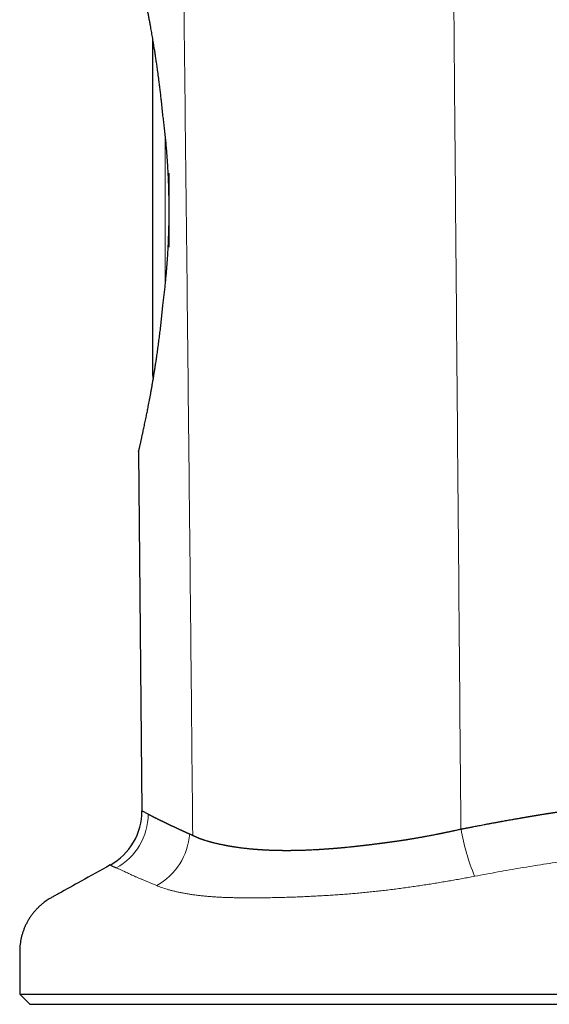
# Model space of a CAD drawing. Header units: millimetres. Extents: x 8 to 573, y 12 to 528.
# Tile 1 of 99: x 139 to 164, y 323 to 371. Entities that reach past the tile are written whole.
import ezdxf

# ---------------------------------------------------------------- set-up
doc = ezdxf.new("R2010")
doc.units = ezdxf.units.MM

msp = doc.modelspace()

# ---------------------------------------------------------------- linework, layer by layer
at = {"color": 7, "linetype": 'Continuous', "lineweight": 30}
for p, q in [((145.094, 353.399), (145.094, 369.788)), ((145.894, 359.644), (145.894, 363.237)), ((144.407, 349.676), (144.559, 332.222)), ((143.027, 329.585), (143.026, 329.585)), ((138.627, 323.308), (139.127, 322.808)), ((138.627, 323.308), (190.127, 323.308)), ((139.127, 322.808), (189.627, 322.808))]:
    msp.add_line(p, q, dxfattribs=at)
at = {"color": 8, "linetype": 'Continuous', "lineweight": 0}
msp.add_line((145.694, 365.186), (145.694, 357.686), dxfattribs=at)
at = {"color": 7, "linetype": 'Continuous', "lineweight": 30}
for centre, radius, start, end in [((145.694, 353.399), 0.6, 180, 196.7411), ((141.569, 332.207), 3, 299.0643, 0.1828)]:
    msp.add_arc(centre, radius, start, end, dxfattribs=at)
at = {"color": 8, "linetype": 'Continuous', "lineweight": 0}
for centre, radius, start, end in [((141.853, 332.084), 3.024, 299.1198, 359.5372), ((143.732, 331.343), 3.17, 299.4464, 355.5391), ((170.438, 333.06), 10.492, 189.4691, 202.5479)]:
    msp.add_arc(centre, radius, start, end, dxfattribs=at)
for points, knots in [([(146.155, 414.534), (146.17, 412.788), (146.201, 409.296), (146.251, 404.059), (146.303, 398.821), (146.357, 393.584), (146.41, 388.721), (146.461, 384.231), (146.51, 380.116), (146.559, 376.001), (146.607, 371.886), (146.666, 366.694), (146.737, 360.423), (146.816, 353.075), (146.894, 345.727), (146.968, 338.378), (147.016, 333.48), (147.04, 331.031)], [0, 0, 0, 0, 0.062723, 0.125444, 0.188164, 0.250884, 0.313605, 0.362887, 0.412169, 0.461452, 0.510733, 0.560012, 0.64801, 0.736008, 0.824011, 0.912012, 1, 1, 1, 1]), ([(159.365, 414.604), (159.384, 412.383), (159.423, 407.94), (159.48, 401.277), (159.538, 394.615), (159.595, 387.952), (159.651, 381.289), (159.708, 374.627), (159.772, 367.132), (159.843, 358.806), (159.921, 349.647), (160, 340.488), (160.053, 334.383), (160.079, 331.331)], [0, 0, 0, 0, 0.080018, 0.160033, 0.240044, 0.320055, 0.400065, 0.480074, 0.560075, 0.670068, 0.780058, 0.890045, 1, 1, 1, 1]), ([(181.975, 330.034), (181.861, 330.053), (181.632, 330.093), (181.283, 330.148), (180.93, 330.201), (180.572, 330.249), (180.208, 330.295), (179.841, 330.338), (179.469, 330.377), (179.092, 330.413), (178.71, 330.446), (178.323, 330.476), (177.931, 330.503), (177.541, 330.527), (177.152, 330.547), (176.766, 330.565), (176.376, 330.58), (175.982, 330.593), (175.585, 330.602), (175.185, 330.608), (174.782, 330.61), (174.374, 330.608), (173.96, 330.603), (173.541, 330.593), (173.12, 330.58), (172.696, 330.563), (172.269, 330.543), (171.839, 330.518), (171.407, 330.49), (170.971, 330.458), (170.531, 330.422), (170.088, 330.383), (169.643, 330.34), (169.195, 330.293), (168.745, 330.243), (168.291, 330.191), (167.834, 330.137), (167.395, 330.083), (166.973, 330.029), (166.568, 329.977), (166.162, 329.922), (165.708, 329.859), (165.206, 329.787), (164.656, 329.706), (164.103, 329.62), (163.548, 329.532), (162.992, 329.44), (162.434, 329.345), (161.874, 329.246), (161.312, 329.143), (160.936, 329.072), (160.749, 329.036)], [0, 0, 0, 0, 0.0202322, 0.0404653, 0.0606975, 0.0810143, 0.1013354, 0.1216584, 0.1419811, 0.1623015, 0.1826178, 0.2030341, 0.2234516, 0.2438678, 0.2632586, 0.2826517, 0.3020449, 0.3214357, 0.3408232, 0.3602123, 0.3796014, 0.3989888, 0.4187469, 0.4385068, 0.4582667, 0.4780248, 0.497839, 0.517655, 0.537471, 0.5572853, 0.5773033, 0.5973232, 0.6173431, 0.6373612, 0.6574434, 0.6775282, 0.6976129, 0.7176951, 0.7352346, 0.7527755, 0.7703166, 0.7878562, 0.8113798, 0.834909, 0.8584415, 0.8819746, 0.9055052, 0.9290298, 0.9526862, 0.9763437, 1, 1, 1, 1]), ([(143.325, 329.442), (143.312, 329.448), (143.286, 329.458), (143.25, 329.473), (143.217, 329.488), (143.187, 329.501), (143.16, 329.514), (143.135, 329.526), (143.113, 329.537), (143.094, 329.546), (143.078, 329.555), (143.063, 329.563), (143.051, 329.57), (143.042, 329.575), (143.035, 329.58), (143.028, 329.584), (143.027, 329.585), (143.027, 329.585)], [0, 0, 0, 0, 0.062711, 0.125421, 0.188154, 0.250887, 0.313688, 0.376489, 0.439311, 0.502134, 0.565182, 0.62823, 0.691297, 0.754364, 0.817484, 0.880605, 1, 1, 1, 1]), ([(145.29, 328.583), (145.235, 328.606), (145.126, 328.652), (144.968, 328.718), (144.814, 328.783), (144.667, 328.844), (144.526, 328.904), (144.391, 328.961), (144.262, 329.017), (144.141, 329.07), (144.026, 329.123), (143.919, 329.173), (143.817, 329.221), (143.727, 329.264), (143.645, 329.301), (143.573, 329.334), (143.505, 329.364), (143.441, 329.393), (143.38, 329.419), (143.343, 329.435), (143.325, 329.442)], [0, 0, 0, 0, 0.058421, 0.116846, 0.175271, 0.233691, 0.292213, 0.350734, 0.409075, 0.467416, 0.526538, 0.585667, 0.644798, 0.703923, 0.753242, 0.802563, 0.851883, 0.901255, 0.950628, 1, 1, 1, 1]), ([(148.931, 327.997), (148.931, 327.997), (148.849, 328), (148.686, 328.004), (148.448, 328.014), (148.216, 328.026), (147.991, 328.041), (147.773, 328.058), (147.559, 328.078), (147.351, 328.101), (147.148, 328.126), (146.953, 328.154), (146.765, 328.183), (146.584, 328.215), (146.411, 328.249), (146.247, 328.285), (146.09, 328.323), (145.94, 328.362), (145.796, 328.403), (145.659, 328.445), (145.529, 328.49), (145.405, 328.535), (145.328, 328.567), (145.29, 328.583)], [0, 0, 0, 0, 0.000009, 0.049108, 0.098246, 0.147403, 0.19656, 0.245696, 0.294794, 0.345299, 0.39584, 0.4464, 0.496964, 0.547511, 0.59802, 0.648041, 0.698076, 0.748112, 0.798135, 0.848594, 0.899067, 0.94954, 1, 1, 1, 1]), ([(160.749, 329.036), (160.651, 329.018), (160.456, 328.981), (160.161, 328.927), (159.866, 328.874), (159.569, 328.822), (159.271, 328.771), (158.971, 328.721), (158.671, 328.672), (158.368, 328.625), (158.062, 328.578), (157.753, 328.533), (157.445, 328.489), (157.136, 328.447), (156.826, 328.407), (156.516, 328.368), (156.206, 328.331), (155.895, 328.297), (155.582, 328.264), (155.268, 328.233), (154.956, 328.204), (154.645, 328.178), (154.335, 328.155), (154.026, 328.133), (153.72, 328.113), (153.413, 328.094), (153.105, 328.077), (152.797, 328.061), (152.493, 328.047), (152.19, 328.034), (151.89, 328.022), (151.593, 328.012), (151.299, 328.004), (151.106, 327.999), (151.01, 327.997), (151.01, 327.997)], [0, 0, 0, 0, 0.029593, 0.059192, 0.08879, 0.118384, 0.14817, 0.177964, 0.207757, 0.237543, 0.268023, 0.298512, 0.329, 0.35948, 0.390247, 0.421024, 0.4518, 0.482566, 0.514087, 0.545621, 0.577154, 0.608674, 0.640561, 0.672457, 0.704356, 0.736247, 0.769074, 0.801911, 0.834747, 0.867575, 0.900676, 0.933785, 0.966894, 0.999994, 1, 1, 1, 1]), ([(151.01, 327.997), (151.01, 327.997), (150.889, 327.996), (150.649, 327.994), (150.294, 327.992), (149.974, 327.991), (149.686, 327.992), (149.431, 327.993), (149.179, 327.995), (149.013, 327.996), (148.931, 327.997), (148.931, 327.997)], [0, 0, 0, 0, 0.000023, 0.166261, 0.332521, 0.498759, 0.624053, 0.749368, 0.874682, 0.999977, 1, 1, 1, 1])]:
    msp.add_open_spline(points, degree=3, knots=knots, dxfattribs=at)
at = {"color": 7, "linetype": 'Continuous', "lineweight": 30}
for points, knots in [([(145.594, 366.035), (145.583, 366.148), (145.56, 366.373), (145.528, 366.679), (145.496, 366.955), (145.467, 367.203), (145.437, 367.448), (145.403, 367.717), (145.371, 367.956), (145.343, 368.166), (145.317, 368.351), (145.287, 368.562), (145.252, 368.798), (145.217, 369.031), (145.184, 369.237), (145.156, 369.416), (145.131, 369.569), (145.105, 369.72), (145.08, 369.867), (145.056, 370.009), (145.032, 370.146), (145.008, 370.282), (144.979, 370.439), (144.947, 370.615), (144.91, 370.811), (144.873, 371.002), (144.841, 371.168), (144.812, 371.31), (144.788, 371.43), (144.764, 371.548), (144.736, 371.685), (144.704, 371.84), (144.667, 372.01), (144.631, 372.176), (144.599, 372.319), (144.572, 372.441), (144.549, 372.545), (144.526, 372.645), (144.502, 372.746), (144.478, 372.848), (144.455, 372.948), (144.432, 373.045), (144.41, 373.138), (144.389, 373.227), (144.368, 373.313), (144.349, 373.394), (144.331, 373.471), (144.314, 373.543), (144.298, 373.611), (144.283, 373.675), (144.268, 373.738), (144.253, 373.8), (144.24, 373.857), (144.229, 373.905), (144.219, 373.946), (144.212, 373.98), (144.205, 374.009), (144.2, 374.031), (144.196, 374.047), (144.194, 374.057), (144.194, 374.058), (144.194, 374.059)], [0, 0, 0, 0, 0.026072, 0.052163, 0.071803, 0.091443, 0.111116, 0.13079, 0.156903, 0.16997, 0.183037, 0.203213, 0.223389, 0.243603, 0.263817, 0.27757, 0.291323, 0.305088, 0.318854, 0.331774, 0.344695, 0.357626, 0.370558, 0.390038, 0.409517, 0.429036, 0.448555, 0.461501, 0.474446, 0.487404, 0.500361, 0.520496, 0.54063, 0.560815, 0.581, 0.594795, 0.608591, 0.622404, 0.636218, 0.651447, 0.666678, 0.681907, 0.697204, 0.712503, 0.7278, 0.743278, 0.758757, 0.774235, 0.78979, 0.805348, 0.820904, 0.840133, 0.859379, 0.87685, 0.894327, 0.911805, 0.929276, 0.946954, 0.964638, 0.982322, 1, 1, 1, 1]), ([(145.594, 356.83), (145.605, 356.915), (145.626, 357.086), (145.657, 357.346), (145.686, 357.61), (145.714, 357.877), (145.74, 358.148), (145.765, 358.424), (145.788, 358.705), (145.808, 358.989), (145.827, 359.277), (145.844, 359.568), (145.858, 359.861), (145.87, 360.152), (145.88, 360.441), (145.887, 360.727), (145.891, 361.015), (145.894, 361.305), (145.894, 361.595), (145.891, 361.888), (145.886, 362.183), (145.878, 362.479), (145.868, 362.776), (145.856, 363.072), (145.841, 363.368), (145.823, 363.666), (145.803, 363.966), (145.78, 364.267), (145.755, 364.566), (145.727, 364.864), (145.697, 365.161), (145.665, 365.455), (145.63, 365.747), (145.606, 365.939), (145.594, 366.035)], [0, 0, 0, 0, 0.030219, 0.060443, 0.090662, 0.121083, 0.151509, 0.18193, 0.212997, 0.24407, 0.275138, 0.306434, 0.337736, 0.369032, 0.399254, 0.429481, 0.459702, 0.490139, 0.520583, 0.55102, 0.58214, 0.613267, 0.644387, 0.675743, 0.707105, 0.73846, 0.770865, 0.803269, 0.835787, 0.868306, 0.901172, 0.934037, 0.967019, 1, 1, 1, 1]), ([(144.407, 349.676), (144.407, 349.676), (144.407, 349.678), (144.41, 349.691), (144.414, 349.709), (144.419, 349.731), (144.424, 349.758), (144.432, 349.793), (144.442, 349.839), (144.455, 349.894), (144.467, 349.951), (144.48, 350.009), (144.494, 350.073), (144.508, 350.134), (144.521, 350.192), (144.532, 350.245), (144.544, 350.3), (144.558, 350.361), (144.573, 350.429), (144.589, 350.503), (144.606, 350.582), (144.626, 350.673), (144.649, 350.778), (144.675, 350.899), (144.703, 351.025), (144.73, 351.157), (144.759, 351.294), (144.786, 351.424), (144.811, 351.547), (144.834, 351.661), (144.857, 351.777), (144.882, 351.904), (144.908, 352.043), (144.937, 352.194), (144.966, 352.349), (144.995, 352.508), (145.024, 352.67), (145.054, 352.836), (145.083, 353.006), (145.112, 353.179), (145.142, 353.356), (145.171, 353.535), (145.2, 353.718), (145.231, 353.918), (145.264, 354.136), (145.301, 354.387), (145.34, 354.659), (145.379, 354.953), (145.418, 355.253), (145.456, 355.558), (145.493, 355.869), (145.528, 356.184), (145.562, 356.504), (145.583, 356.721), (145.594, 356.83)], [0, 0, 0, 0, 0.022628, 0.045279, 0.062356, 0.079432, 0.09655, 0.113668, 0.136344, 0.159044, 0.176768, 0.194492, 0.212262, 0.230031, 0.242214, 0.254397, 0.266594, 0.278791, 0.293342, 0.307893, 0.322468, 0.337042, 0.356694, 0.37635, 0.396002, 0.415765, 0.435531, 0.455295, 0.470272, 0.485249, 0.500245, 0.515241, 0.533417, 0.551595, 0.56977, 0.588015, 0.606262, 0.624507, 0.642911, 0.661317, 0.679721, 0.698189, 0.71666, 0.735128, 0.757809, 0.780502, 0.807719, 0.834957, 0.862352, 0.889747, 0.917226, 0.944705, 0.972342, 1, 1, 1, 1]), ([(160.079, 331.331), (160.09, 331.334), (160.114, 331.339), (160.151, 331.346), (160.191, 331.354), (160.234, 331.363), (160.28, 331.372), (160.329, 331.381), (160.379, 331.391), (160.432, 331.401), (160.486, 331.412), (160.541, 331.422), (160.597, 331.433), (160.653, 331.444), (160.732, 331.459), (160.831, 331.478), (160.952, 331.501), (161.077, 331.525), (161.19, 331.546), (161.288, 331.565), (161.367, 331.58), (161.44, 331.593), (161.513, 331.607), (161.59, 331.621), (161.665, 331.635), (161.734, 331.648), (161.793, 331.659), (161.849, 331.669), (161.905, 331.679), (161.961, 331.69), (162.018, 331.7), (162.095, 331.714), (162.192, 331.732), (162.312, 331.753), (162.435, 331.775), (162.545, 331.795), (162.639, 331.811), (162.712, 331.824), (162.783, 331.836), (162.852, 331.849), (162.909, 331.859), (162.954, 331.866), (162.985, 331.872), (163.016, 331.877), (163.049, 331.883), (163.082, 331.888), (163.113, 331.894), (163.142, 331.899), (163.17, 331.904), (163.202, 331.909), (163.238, 331.915), (163.277, 331.922), (163.321, 331.929), (163.368, 331.937), (163.404, 331.943), (163.426, 331.947), (163.437, 331.949), (163.447, 331.951), (163.459, 331.953), (163.474, 331.955), (163.508, 331.961), (163.555, 331.969), (163.612, 331.978), (163.663, 331.987), (163.709, 331.994), (163.747, 332.001), (163.774, 332.005), (163.799, 332.009), (163.823, 332.013), (163.853, 332.018), (163.896, 332.025), (163.952, 332.035), (164.022, 332.046), (164.083, 332.056), (164.137, 332.065), (164.182, 332.072), (164.225, 332.079), (164.264, 332.085), (164.297, 332.09), (164.326, 332.095), (164.356, 332.1), (164.391, 332.105), (164.429, 332.111), (164.473, 332.118), (164.518, 332.126), (164.562, 332.132), (164.6, 332.138), (164.637, 332.144), (164.668, 332.149), (164.697, 332.154), (164.721, 332.157), (164.746, 332.161), (164.77, 332.165), (164.792, 332.168), (164.812, 332.171), (164.832, 332.174), (164.857, 332.178), (164.886, 332.183), (164.918, 332.188), (164.954, 332.193), (164.991, 332.199), (165.024, 332.204), (165.049, 332.208), (165.067, 332.21), (165.084, 332.213), (165.098, 332.215), (165.109, 332.217), (165.122, 332.219), (165.153, 332.223), (165.2, 332.231), (165.263, 332.24), (165.327, 332.25), (165.389, 332.259), (165.45, 332.268), (165.497, 332.275), (165.531, 332.28), (165.55, 332.282), (165.566, 332.285), (165.582, 332.287), (165.6, 332.29), (165.622, 332.293), (165.648, 332.297), (165.68, 332.301), (165.713, 332.306), (165.745, 332.311), (165.776, 332.315), (165.805, 332.319), (165.833, 332.323), (165.856, 332.327), (165.878, 332.33), (165.9, 332.333), (165.923, 332.336), (165.945, 332.339), (165.97, 332.343), (165.996, 332.347), (166.023, 332.35), (166.054, 332.355), (166.089, 332.36), (166.124, 332.365), (166.157, 332.369), (166.19, 332.374), (166.222, 332.378), (166.254, 332.383), (166.288, 332.387), (166.321, 332.392), (166.35, 332.396), (166.373, 332.399), (166.393, 332.402), (166.409, 332.404), (166.421, 332.406), (166.433, 332.407), (166.444, 332.409), (166.457, 332.41), (166.471, 332.412), (166.484, 332.414), (166.498, 332.416), (166.519, 332.419), (166.546, 332.423), (166.579, 332.427), (166.613, 332.432), (166.654, 332.437), (166.705, 332.444), (166.765, 332.452), (166.826, 332.46), (166.883, 332.467), (166.927, 332.473), (166.96, 332.477), (166.987, 332.481), (167.017, 332.485), (167.05, 332.489), (167.085, 332.493), (167.12, 332.498), (167.153, 332.502), (167.182, 332.506), (167.21, 332.509), (167.239, 332.513), (167.267, 332.516), (167.29, 332.519), (167.308, 332.521), (167.321, 332.523), (167.336, 332.525), (167.354, 332.527), (167.386, 332.531), (167.427, 332.536), (167.474, 332.542), (167.516, 332.547), (167.558, 332.552), (167.6, 332.557), (167.644, 332.563), (167.694, 332.569), (167.735, 332.574), (167.764, 332.577), (167.78, 332.579), (167.797, 332.581), (167.814, 332.583), (167.83, 332.585), (167.852, 332.587), (167.88, 332.591), (167.917, 332.595), (167.953, 332.599), (167.983, 332.603), (168.005, 332.605), (168.025, 332.608), (168.04, 332.609), (168.054, 332.611), (168.069, 332.613), (168.085, 332.615), (168.102, 332.617), (168.12, 332.619), (168.137, 332.621), (168.173, 332.625), (168.227, 332.631), (168.296, 332.638), (168.359, 332.646), (168.419, 332.652), (168.476, 332.658), (168.535, 332.665), (168.598, 332.672), (168.652, 332.677), (168.696, 332.682), (168.729, 332.685), (168.765, 332.689), (168.798, 332.693), (168.83, 332.696), (168.858, 332.699), (168.883, 332.701), (168.9, 332.703), (168.914, 332.705), (168.932, 332.706), (168.956, 332.709), (168.984, 332.712), (169.011, 332.714), (169.063, 332.72), (169.14, 332.727), (169.245, 332.738), (169.352, 332.748), (169.459, 332.758), (169.568, 332.768), (169.69, 332.779), (169.828, 332.791), (169.978, 332.804), (170.103, 332.814), (170.2, 332.822), (170.273, 332.828), (170.345, 332.834), (170.419, 332.839), (170.482, 332.844), (170.54, 332.848), (170.589, 332.852), (170.64, 332.856), (170.689, 332.86), (170.738, 332.863), (170.788, 332.866), (170.828, 332.869), (170.859, 332.871), (170.881, 332.873), (170.905, 332.874), (170.927, 332.876), (170.949, 332.877), (170.97, 332.879), (170.993, 332.88), (171.017, 332.882), (171.039, 332.883), (171.059, 332.885), (171.083, 332.886), (171.115, 332.888), (171.151, 332.891), (171.188, 332.893), (171.22, 332.895), (171.251, 332.897), (171.283, 332.899), (171.356, 332.903), (171.431, 332.908), (171.508, 332.912), (171.547, 332.914), (171.586, 332.916), (171.625, 332.918), (171.662, 332.92), (171.697, 332.922), (171.735, 332.924), (171.779, 332.926), (171.83, 332.929), (171.883, 332.931), (171.935, 332.934), (171.982, 332.936), (172.02, 332.938), (172.05, 332.939), (172.074, 332.94), (172.1, 332.941), (172.127, 332.942), (172.158, 332.944), (172.189, 332.945), (172.219, 332.946), (172.244, 332.947), (172.261, 332.948), (172.275, 332.949), (172.286, 332.949), (172.299, 332.95), (172.311, 332.95), (172.323, 332.951), (172.336, 332.951), (172.348, 332.952), (172.36, 332.952), (172.378, 332.953), (172.401, 332.954), (172.428, 332.955), (172.459, 332.956), (172.497, 332.957), (172.542, 332.959), (172.589, 332.96), (172.637, 332.962), (172.685, 332.963), (172.731, 332.965), (172.778, 332.966), (172.827, 332.968), (172.876, 332.969), (172.922, 332.97), (172.966, 332.971), (173.012, 332.972), (173.062, 332.974), (173.113, 332.975), (173.16, 332.976), (173.205, 332.977), (173.245, 332.977), (173.305, 332.978), (173.388, 332.98), (173.493, 332.981), (173.601, 332.983), (173.707, 332.984), (173.815, 332.984), (173.924, 332.985), (174.045, 332.985), (174.167, 332.985), (174.294, 332.985), (174.415, 332.984), (174.539, 332.983), (174.664, 332.981), (174.774, 332.979), (174.871, 332.977), (174.954, 332.975), (175.038, 332.973), (175.106, 332.972), (175.156, 332.971), (175.192, 332.97), (175.226, 332.969), (175.262, 332.968), (175.298, 332.967), (175.334, 332.965), (175.367, 332.964), (175.395, 332.963), (175.42, 332.963), (175.445, 332.962), (175.473, 332.961), (175.503, 332.96), (175.536, 332.958), (175.569, 332.957), (175.607, 332.956), (175.648, 332.954), (175.695, 332.953), (175.74, 332.951), (175.784, 332.949), (175.826, 332.947), (175.871, 332.946), (175.917, 332.944), (175.961, 332.941), (176.006, 332.939), (176.054, 332.937), (176.1, 332.935), (176.141, 332.933), (176.172, 332.931), (176.196, 332.93), (176.215, 332.929), (176.228, 332.928), (176.241, 332.927), (176.255, 332.926), (176.268, 332.926), (176.282, 332.925), (176.3, 332.924), (176.321, 332.923), (176.347, 332.921), (176.375, 332.92), (176.403, 332.918), (176.433, 332.916), (176.468, 332.914), (176.507, 332.912), (176.548, 332.909), (176.589, 332.907), (176.63, 332.904), (176.683, 332.901), (176.748, 332.897), (176.831, 332.891), (176.911, 332.886), (176.994, 332.88), (177.07, 332.874), (177.146, 332.868), (177.223, 332.863), (177.303, 332.856), (177.391, 332.849), (177.482, 332.841), (177.572, 332.834), (177.644, 332.827), (177.699, 332.822), (177.74, 332.818), (177.779, 332.815), (177.811, 332.812), (177.838, 332.809), (177.859, 332.807), (177.879, 332.805), (177.899, 332.803), (177.919, 332.801), (177.94, 332.799), (177.96, 332.797), (177.977, 332.796), (177.992, 332.794), (178.007, 332.793), (178.023, 332.791), (178.04, 332.79), (178.062, 332.787), (178.088, 332.785), (178.117, 332.782), (178.148, 332.779), (178.18, 332.775), (178.211, 332.772), (178.242, 332.769), (178.273, 332.765), (178.304, 332.762), (178.335, 332.759), (178.361, 332.756), (178.384, 332.753), (178.401, 332.751), (178.419, 332.75), (178.438, 332.747), (178.461, 332.745), (178.484, 332.742), (178.507, 332.74), (178.527, 332.738), (178.545, 332.735), (178.566, 332.733), (178.589, 332.73), (178.616, 332.727), (178.643, 332.724), (178.672, 332.721), (178.702, 332.717), (178.732, 332.714), (178.782, 332.708), (178.849, 332.7), (178.932, 332.689), (179.007, 332.68), (179.062, 332.673), (179.097, 332.668), (179.118, 332.666), (179.14, 332.663), (179.165, 332.659), (179.191, 332.656), (179.218, 332.652), (179.242, 332.649), (179.263, 332.646), (179.281, 332.644), (179.3, 332.641), (179.327, 332.638), (179.364, 332.632), (179.405, 332.627), (179.445, 332.621), (179.481, 332.616), (179.515, 332.611), (179.548, 332.606), (179.588, 332.601), (179.633, 332.594), (179.681, 332.587), (179.727, 332.581), (179.774, 332.574), (179.823, 332.566), (179.866, 332.56), (179.903, 332.554), (179.934, 332.549), (179.966, 332.544), (179.996, 332.539), (180.023, 332.535), (180.049, 332.531), (180.078, 332.526), (180.109, 332.521), (180.139, 332.516), (180.167, 332.512), (180.194, 332.507), (180.225, 332.502), (180.256, 332.497), (180.288, 332.492), (180.32, 332.487), (180.351, 332.482), (180.405, 332.473), (180.482, 332.459), (180.588, 332.441), (180.694, 332.422), (180.803, 332.403), (180.905, 332.384), (180.988, 332.368), (181.048, 332.357), (181.089, 332.349), (181.13, 332.341), (181.169, 332.333), (181.211, 332.325), (181.252, 332.317), (181.294, 332.309), (181.333, 332.301), (181.373, 332.293), (181.414, 332.285), (181.457, 332.276), (181.507, 332.266), (181.565, 332.254), (181.631, 332.24), (181.694, 332.226), (181.741, 332.216), (181.773, 332.21), (181.794, 332.205), (181.818, 332.2), (181.844, 332.194), (181.87, 332.188), (181.897, 332.182), (181.922, 332.177), (181.942, 332.173), (181.954, 332.17), (181.959, 332.169), (181.965, 332.167), (181.97, 332.166), (181.986, 332.163), (182.012, 332.157), (182.047, 332.149), (182.079, 332.142), (182.111, 332.135), (182.146, 332.127), (182.184, 332.118), (182.226, 332.109), (182.267, 332.099), (182.307, 332.09), (182.331, 332.084), (182.342, 332.081)], [0, 0, 0, 0, 0.0013501, 0.0028183, 0.0044041, 0.0061056, 0.0079188, 0.0098375, 0.0118532, 0.013872, 0.0160722, 0.0182509, 0.0204102, 0.022705, 0.0248741, 0.0297297, 0.0344629, 0.0393077, 0.0445596, 0.0478816, 0.0509749, 0.0538354, 0.0565978, 0.0596661, 0.0630277, 0.0654418, 0.0678613, 0.0700462, 0.0722168, 0.0744302, 0.0767963, 0.0789321, 0.0836491, 0.0883838, 0.0932047, 0.0983696, 0.1014668, 0.1043957, 0.1071578, 0.1098634, 0.1127454, 0.1139513, 0.115187, 0.1164516, 0.1177443, 0.1190639, 0.1204094, 0.1214307, 0.1225378, 0.1238119, 0.1252516, 0.1268544, 0.1284969, 0.1305633, 0.1323878, 0.1328262, 0.1332485, 0.1336548, 0.1340452, 0.1347106, 0.1354874, 0.1380615, 0.1403341, 0.142315, 0.1442464, 0.1457996, 0.1469747, 0.1474895, 0.1486995, 0.1499298, 0.1511294, 0.1538519, 0.1566623, 0.1594836, 0.1612213, 0.1631371, 0.1648792, 0.1664494, 0.1678042, 0.1688251, 0.1700309, 0.1714167, 0.1729809, 0.1746902, 0.1766807, 0.1784292, 0.1799399, 0.1813005, 0.1828659, 0.1837922, 0.1847527, 0.1857466, 0.1867733, 0.1877059, 0.1883872, 0.189167, 0.1902017, 0.1913707, 0.1926728, 0.1941049, 0.1957352, 0.1971686, 0.1980148, 0.1987659, 0.1994232, 0.1999879, 0.2004614, 0.2008452, 0.2015756, 0.2040943, 0.2066022, 0.2092612, 0.2118193, 0.2141607, 0.2166428, 0.2174809, 0.218328, 0.2189092, 0.2194759, 0.2202145, 0.2211262, 0.2222094, 0.223386, 0.2249164, 0.2262246, 0.2273132, 0.228741, 0.2297687, 0.2306934, 0.2315163, 0.2324234, 0.2334314, 0.234253, 0.2352103, 0.2364551, 0.2373432, 0.2386026, 0.2402264, 0.2416058, 0.2428609, 0.2442723, 0.2456399, 0.246802, 0.2481696, 0.2497401, 0.2508177, 0.251756, 0.2525533, 0.2532102, 0.2537282, 0.2541096, 0.2545672, 0.25513, 0.2556911, 0.2562508, 0.2568089, 0.2573656, 0.2588114, 0.2600896, 0.261465, 0.2629337, 0.2651898, 0.2676525, 0.2703574, 0.2726885, 0.2746595, 0.2757024, 0.2767059, 0.278045, 0.2793816, 0.2808187, 0.2823252, 0.2836673, 0.2848463, 0.2859439, 0.2871649, 0.2883362, 0.2894575, 0.2899894, 0.2904951, 0.2911224, 0.2918694, 0.2927351, 0.2950525, 0.2969502, 0.2985231, 0.3002605, 0.3020465, 0.30371, 0.3058082, 0.3081457, 0.3087972, 0.309465, 0.3101487, 0.3108483, 0.3115635, 0.3121923, 0.3135023, 0.3150604, 0.3168648, 0.3178555, 0.3188177, 0.3196272, 0.3202845, 0.3207906, 0.3213547, 0.3220854, 0.3228075, 0.3235209, 0.3242258, 0.3249221, 0.3280896, 0.3308929, 0.3335328, 0.3360118, 0.3383334, 0.3406815, 0.3433255, 0.3462599, 0.3473392, 0.3488574, 0.3504319, 0.3518266, 0.3530441, 0.3543723, 0.3554, 0.3561274, 0.3565227, 0.3571516, 0.3583643, 0.3595425, 0.3606865, 0.3617966, 0.3660041, 0.3704618, 0.374986, 0.3794334, 0.3840328, 0.3886815, 0.3949523, 0.4014192, 0.40781, 0.4107937, 0.4138299, 0.4171065, 0.4199945, 0.423253, 0.4251681, 0.4273917, 0.4295632, 0.4316367, 0.4337185, 0.4358756, 0.4380122, 0.4388824, 0.4398268, 0.4408453, 0.4419318, 0.4427601, 0.443656, 0.44462, 0.4457584, 0.4466743, 0.4474268, 0.4484277, 0.4496773, 0.451555, 0.4531118, 0.4544648, 0.4556932, 0.4571289, 0.4585551, 0.4651589, 0.4668421, 0.4685334, 0.4702324, 0.4719392, 0.473575, 0.4749717, 0.4765234, 0.4785255, 0.4807326, 0.4831327, 0.4854186, 0.487483, 0.4893299, 0.4904278, 0.4914156, 0.4924705, 0.493774, 0.4949719, 0.4964426, 0.4978623, 0.4989573, 0.4997019, 0.5001539, 0.5006955, 0.5012361, 0.501776, 0.5023153, 0.5028542, 0.5033931, 0.503932, 0.5044712, 0.505699, 0.5069037, 0.5080254, 0.5098786, 0.5118863, 0.5138975, 0.5160618, 0.5182329, 0.5202126, 0.5222324, 0.5243969, 0.5267049, 0.5287775, 0.5304771, 0.5325296, 0.5349341, 0.5370674, 0.5392636, 0.5412601, 0.5430524, 0.5446411, 0.5491709, 0.5541298, 0.5587694, 0.5636051, 0.5683816, 0.5733375, 0.5783283, 0.5848042, 0.5898757, 0.5955437, 0.6012492, 0.6068512, 0.6125991, 0.6163728, 0.6201302, 0.6241403, 0.6278896, 0.6295772, 0.6310876, 0.6328074, 0.6344124, 0.6360689, 0.6378036, 0.6394224, 0.6406339, 0.6416858, 0.6428589, 0.6441534, 0.6455682, 0.6471003, 0.6487446, 0.6502337, 0.6523457, 0.6545188, 0.6567801, 0.6586832, 0.6606604, 0.6627449, 0.6649288, 0.6672124, 0.6689968, 0.671212, 0.6739475, 0.6756063, 0.6769949, 0.6784108, 0.679014, 0.6796282, 0.6802533, 0.6808891, 0.6815355, 0.6821228, 0.6829806, 0.6840104, 0.6852121, 0.6865847, 0.6879975, 0.6892248, 0.6909508, 0.6929085, 0.6948684, 0.6967905, 0.698831, 0.7006569, 0.7044904, 0.708119, 0.712656, 0.7161283, 0.7200438, 0.7237596, 0.7271891, 0.731206, 0.735491, 0.7400411, 0.7446088, 0.7487983, 0.7507197, 0.7527604, 0.7547894, 0.7564962, 0.757609, 0.7586849, 0.759685, 0.7606099, 0.7615817, 0.7627962, 0.7637313, 0.7645686, 0.7653084, 0.7659685, 0.766847, 0.7676052, 0.7685946, 0.7701069, 0.7714746, 0.7729755, 0.7747328, 0.7762573, 0.7777541, 0.779406, 0.7808987, 0.7823947, 0.7840342, 0.7849496, 0.7857434, 0.7866404, 0.7876409, 0.7887443, 0.7899952, 0.7912005, 0.7922247, 0.793068, 0.7939698, 0.7953255, 0.7966844, 0.7980177, 0.7994785, 0.8010654, 0.8026184, 0.8041377, 0.808693, 0.812916, 0.8168081, 0.8203676, 0.8213101, 0.8223588, 0.8235123, 0.8247708, 0.8262134, 0.8276285, 0.8289354, 0.8300001, 0.8308206, 0.8318045, 0.8328657, 0.8351035, 0.8375421, 0.8394027, 0.8413577, 0.8431124, 0.8448235, 0.8465282, 0.8494659, 0.8518236, 0.8541594, 0.856702, 0.859396, 0.8619406, 0.8635184, 0.865255, 0.8669657, 0.8686357, 0.8700013, 0.8713087, 0.8728232, 0.874572, 0.876273, 0.8776794, 0.8790473, 0.8807634, 0.8825943, 0.8841508, 0.8859493, 0.8876872, 0.8891432, 0.8947825, 0.9002003, 0.9065104, 0.9121254, 0.9181612, 0.9235582, 0.9258122, 0.9282634, 0.9304426, 0.9326378, 0.9348221, 0.9373685, 0.9396672, 0.9417844, 0.9440069, 0.9464144, 0.9488086, 0.9512458, 0.9550271, 0.9586516, 0.9625315, 0.9657524, 0.9667991, 0.9680067, 0.9693748, 0.9709024, 0.9724966, 0.9739322, 0.9755721, 0.9769226, 0.9772873, 0.9776234, 0.9779309, 0.9782098, 0.9785389, 0.9806897, 0.9827209, 0.9846329, 0.9862962, 0.9883588, 0.990828, 0.9929381, 0.9956545, 0.9980079, 1, 1, 1, 1]), ([(144.877, 332.06), (144.854, 332.072), (144.808, 332.095), (144.748, 332.125), (144.697, 332.152), (144.653, 332.174), (144.618, 332.192), (144.592, 332.205), (144.573, 332.215), (144.561, 332.221), (144.56, 332.222), (144.559, 332.222)], [0, 0, 0, 0, 0.112248, 0.224326, 0.336268, 0.448106, 0.559521, 0.668955, 0.778827, 0.889166, 1, 1, 1, 1]), ([(144.877, 332.06), (144.878, 332.059), (144.88, 332.058), (144.884, 332.056), (144.889, 332.054), (144.894, 332.051), (144.899, 332.049), (144.902, 332.047), (144.905, 332.045), (144.908, 332.044), (144.912, 332.042), (144.916, 332.04), (144.922, 332.037), (144.928, 332.034), (144.934, 332.031), (144.94, 332.028), (144.948, 332.024), (144.957, 332.019), (144.967, 332.014), (144.977, 332.009), (144.994, 332.001), (145.008, 331.993), (145.022, 331.986), (145.026, 331.984), (145.031, 331.981), (145.036, 331.979), (145.04, 331.977), (145.045, 331.974), (145.051, 331.972), (145.057, 331.969), (145.063, 331.965), (145.07, 331.962), (145.077, 331.958), (145.086, 331.954), (145.096, 331.949), (145.105, 331.944), (145.114, 331.939), (145.121, 331.936), (145.129, 331.932), (145.137, 331.928), (145.147, 331.923), (145.156, 331.918), (145.164, 331.914), (145.171, 331.911), (145.178, 331.907), (145.184, 331.904), (145.199, 331.897), (145.221, 331.885), (145.251, 331.87), (145.275, 331.859), (145.291, 331.851), (145.299, 331.846), (145.309, 331.842), (145.319, 331.837), (145.33, 331.831), (145.342, 331.825), (145.355, 331.819), (145.366, 331.813), (145.375, 331.808), (145.383, 331.805), (145.389, 331.802), (145.393, 331.8), (145.396, 331.798), (145.398, 331.797), (145.4, 331.796), (145.402, 331.795), (145.404, 331.794), (145.411, 331.791), (145.423, 331.785), (145.441, 331.776), (145.458, 331.767), (145.477, 331.758), (145.494, 331.749), (145.513, 331.74), (145.535, 331.729), (145.559, 331.718), (145.584, 331.705), (145.608, 331.694), (145.633, 331.682), (145.658, 331.669), (145.684, 331.656), (145.704, 331.647), (145.718, 331.64), (145.726, 331.636), (145.735, 331.632), (145.744, 331.627), (145.752, 331.624), (145.759, 331.62), (145.765, 331.617), (145.77, 331.615), (145.775, 331.612), (145.781, 331.609), (145.789, 331.606), (145.799, 331.601), (145.808, 331.597), (145.816, 331.592), (145.825, 331.588), (145.834, 331.584), (145.844, 331.579), (145.854, 331.575), (145.864, 331.569), (145.875, 331.564), (145.886, 331.559), (145.897, 331.554), (145.906, 331.55), (145.913, 331.546), (145.921, 331.543), (145.928, 331.539), (145.935, 331.536), (145.942, 331.533), (145.948, 331.53), (145.954, 331.527), (145.96, 331.524), (145.966, 331.521), (145.972, 331.518), (145.979, 331.515), (145.986, 331.512), (145.993, 331.508), (146, 331.505), (146.007, 331.502), (146.015, 331.498), (146.024, 331.494), (146.033, 331.49), (146.043, 331.485), (146.053, 331.48), (146.064, 331.475), (146.084, 331.466), (146.113, 331.452), (146.154, 331.433), (146.193, 331.415), (146.233, 331.396), (146.272, 331.378), (146.313, 331.359), (146.354, 331.34), (146.384, 331.327), (146.402, 331.318), (146.409, 331.315), (146.415, 331.312), (146.423, 331.309), (146.431, 331.305), (146.439, 331.301), (146.45, 331.297), (146.462, 331.291), (146.477, 331.284), (146.492, 331.277), (146.507, 331.27), (146.521, 331.264), (146.533, 331.259), (146.543, 331.254), (146.553, 331.249), (146.561, 331.246), (146.569, 331.242), (146.579, 331.238), (146.594, 331.231), (146.613, 331.222), (146.635, 331.212), (146.656, 331.203), (146.676, 331.194), (146.698, 331.184), (146.721, 331.173), (146.745, 331.162), (146.77, 331.151), (146.793, 331.141), (146.815, 331.131), (146.837, 331.121), (146.86, 331.111), (146.882, 331.101), (146.901, 331.093), (146.917, 331.086), (146.93, 331.08), (146.945, 331.074), (146.96, 331.067), (146.973, 331.061), (146.984, 331.056), (146.995, 331.051), (147.006, 331.046), (147.018, 331.041), (147.03, 331.036), (147.037, 331.032), (147.04, 331.031)], [0, 0, 0, 0, 0.002302, 0.005624, 0.009968, 0.015334, 0.018349, 0.021119, 0.023699, 0.026089, 0.028289, 0.032046, 0.037199, 0.042077, 0.046678, 0.051003, 0.058038, 0.064874, 0.072766, 0.080188, 0.08792, 0.109575, 0.11298, 0.116385, 0.119793, 0.123201, 0.126244, 0.129702, 0.133478, 0.137572, 0.141986, 0.146718, 0.151769, 0.157208, 0.164474, 0.170961, 0.176666, 0.181589, 0.18573, 0.191141, 0.198335, 0.204155, 0.209233, 0.21357, 0.217163, 0.220934, 0.22593, 0.244022, 0.262259, 0.280285, 0.284995, 0.289857, 0.295144, 0.300855, 0.306991, 0.313822, 0.32226, 0.327864, 0.33269, 0.336738, 0.340006, 0.342236, 0.343862, 0.344622, 0.345805, 0.346987, 0.34817, 0.349351, 0.358418, 0.367453, 0.376601, 0.386415, 0.395537, 0.403964, 0.414687, 0.42931, 0.439874, 0.451728, 0.46371, 0.475821, 0.48806, 0.500427, 0.503819, 0.507512, 0.511508, 0.515808, 0.519359, 0.522565, 0.525338, 0.527676, 0.529581, 0.531613, 0.536052, 0.540345, 0.544397, 0.548208, 0.551778, 0.556181, 0.560152, 0.564149, 0.569244, 0.574029, 0.578509, 0.58323, 0.587431, 0.589891, 0.593306, 0.596578, 0.599529, 0.602323, 0.604958, 0.607436, 0.609756, 0.612278, 0.614937, 0.617735, 0.62067, 0.623742, 0.626389, 0.629417, 0.632679, 0.636176, 0.639908, 0.643876, 0.64808, 0.652519, 0.657038, 0.672427, 0.687827, 0.705148, 0.71864, 0.733997, 0.749323, 0.765059, 0.780012, 0.782582, 0.784876, 0.78737, 0.790063, 0.792957, 0.796051, 0.799346, 0.804205, 0.809443, 0.815202, 0.820871, 0.825494, 0.829702, 0.833493, 0.836869, 0.839829, 0.842373, 0.84543, 0.849751, 0.858064, 0.865695, 0.872642, 0.879581, 0.887041, 0.894822, 0.902924, 0.911985, 0.919483, 0.926325, 0.934081, 0.941292, 0.949125, 0.956273, 0.959973, 0.964387, 0.969496, 0.974395, 0.978597, 0.982099, 0.985092, 0.989278, 0.993158, 0.996732, 1, 1, 1, 1]), ([(147.04, 331.031), (147.048, 331.027), (147.062, 331.02), (147.084, 331.01), (147.106, 330.999), (147.128, 330.988), (147.151, 330.977), (147.17, 330.968), (147.183, 330.963), (147.191, 330.959), (147.2, 330.955), (147.21, 330.95), (147.222, 330.945), (147.237, 330.939), (147.252, 330.933), (147.263, 330.928), (147.27, 330.925), (147.273, 330.924), (147.276, 330.922), (147.279, 330.921), (147.282, 330.92), (147.289, 330.917), (147.3, 330.912), (147.314, 330.907), (147.326, 330.902), (147.337, 330.897), (147.348, 330.893), (147.36, 330.888), (147.369, 330.884), (147.38, 330.88), (147.39, 330.877), (147.399, 330.873), (147.408, 330.87), (147.419, 330.866), (147.431, 330.861), (147.441, 330.857), (147.451, 330.854), (147.462, 330.85), (147.478, 330.844), (147.494, 330.838), (147.51, 330.832), (147.524, 330.827), (147.536, 330.823), (147.546, 330.819), (147.557, 330.816), (147.57, 330.811), (147.587, 330.806), (147.605, 330.8), (147.652, 330.785), (147.697, 330.772), (147.743, 330.759), (147.758, 330.755), (147.773, 330.75), (147.788, 330.746), (147.801, 330.742), (147.815, 330.738), (147.83, 330.734), (147.847, 330.729), (147.865, 330.724), (147.883, 330.719), (147.899, 330.715), (147.911, 330.712), (147.921, 330.709), (147.929, 330.707), (147.938, 330.705), (147.946, 330.702), (147.955, 330.7), (147.963, 330.698), (147.971, 330.696), (147.992, 330.69), (148.022, 330.682), (148.065, 330.671), (148.142, 330.652), (148.225, 330.633), (148.314, 330.612), (148.371, 330.6), (148.429, 330.587), (148.487, 330.575), (148.533, 330.566), (148.568, 330.559), (148.59, 330.555), (148.61, 330.551), (148.632, 330.547), (148.654, 330.542), (148.676, 330.538), (148.695, 330.534), (148.715, 330.531), (148.736, 330.527), (148.757, 330.523), (148.779, 330.519), (148.8, 330.516), (148.823, 330.512), (148.844, 330.508), (148.861, 330.505), (148.873, 330.503), (148.884, 330.501), (148.897, 330.499), (148.911, 330.497), (148.926, 330.494), (148.943, 330.491), (148.961, 330.488), (148.978, 330.486), (148.992, 330.483), (149.004, 330.481), (149.016, 330.479), (149.03, 330.477), (149.047, 330.474), (149.066, 330.471), (149.085, 330.469), (149.118, 330.463), (149.168, 330.456), (149.238, 330.446), (149.312, 330.436), (149.382, 330.427), (149.451, 330.418), (149.518, 330.41), (149.596, 330.401), (149.668, 330.393), (149.743, 330.385), (149.796, 330.38), (149.839, 330.376), (149.865, 330.374), (149.891, 330.371), (149.918, 330.369), (149.943, 330.366), (149.969, 330.364), (149.992, 330.362), (150.016, 330.36), (150.038, 330.358), (150.061, 330.356), (150.087, 330.354), (150.111, 330.352), (150.13, 330.351), (150.141, 330.35), (150.148, 330.349), (150.156, 330.349), (150.167, 330.348), (150.179, 330.347), (150.193, 330.346), (150.214, 330.345), (150.24, 330.343), (150.267, 330.341), (150.292, 330.339), (150.314, 330.338), (150.333, 330.336), (150.349, 330.335), (150.362, 330.334), (150.375, 330.334), (150.387, 330.333), (150.4, 330.332), (150.418, 330.331), (150.441, 330.33), (150.468, 330.328), (150.493, 330.327), (150.516, 330.326), (150.536, 330.324), (150.556, 330.323), (150.577, 330.322), (150.606, 330.321), (150.638, 330.319), (150.675, 330.318), (150.711, 330.316), (150.741, 330.315), (150.762, 330.314), (150.772, 330.314), (150.781, 330.313), (150.791, 330.313), (150.801, 330.312), (150.818, 330.312), (150.842, 330.311), (150.877, 330.31), (150.919, 330.308), (150.965, 330.307), (151.008, 330.305), (151.044, 330.304), (151.074, 330.304), (151.102, 330.303), (151.127, 330.302), (151.151, 330.302), (151.177, 330.301), (151.21, 330.301), (151.249, 330.3), (151.29, 330.3), (151.329, 330.299), (151.367, 330.299), (151.401, 330.298), (151.433, 330.298), (151.459, 330.298), (151.482, 330.298), (151.504, 330.298), (151.529, 330.297), (151.561, 330.297), (151.595, 330.297), (151.628, 330.297), (151.657, 330.297), (151.685, 330.298), (151.712, 330.298), (151.741, 330.298), (151.771, 330.298), (151.805, 330.298), (151.842, 330.299), (151.878, 330.299), (151.911, 330.299), (151.941, 330.3), (151.97, 330.3), (151.998, 330.301), (152.031, 330.301), (152.067, 330.302), (152.108, 330.303), (152.152, 330.304), (152.197, 330.305), (152.265, 330.306), (152.354, 330.309), (152.464, 330.313), (152.57, 330.316), (152.674, 330.321), (152.784, 330.325), (152.872, 330.33), (152.938, 330.333), (152.973, 330.335), (153.005, 330.337), (153.034, 330.338), (153.064, 330.34), (153.096, 330.342), (153.131, 330.344), (153.17, 330.346), (153.211, 330.348), (153.255, 330.351), (153.3, 330.354), (153.34, 330.356), (153.38, 330.359), (153.423, 330.362), (153.475, 330.365), (153.526, 330.369), (153.575, 330.372), (153.616, 330.375), (153.656, 330.378), (153.688, 330.381), (153.711, 330.382), (153.728, 330.384), (153.744, 330.385), (153.76, 330.386), (153.778, 330.387), (153.798, 330.389), (153.818, 330.391), (153.836, 330.392), (153.853, 330.393), (153.869, 330.395), (153.884, 330.396), (153.898, 330.397), (153.917, 330.399), (153.94, 330.4), (153.966, 330.402), (153.991, 330.404), (154.016, 330.407), (154.039, 330.409), (154.058, 330.41), (154.074, 330.412), (154.091, 330.413), (154.111, 330.415), (154.139, 330.417), (154.172, 330.42), (154.207, 330.423), (154.241, 330.426), (154.279, 330.43), (154.319, 330.434), (154.357, 330.437), (154.389, 330.44), (154.418, 330.443), (154.445, 330.445), (154.47, 330.448), (154.531, 330.454), (154.604, 330.461), (154.687, 330.469), (154.744, 330.475), (154.799, 330.481), (154.848, 330.486), (154.893, 330.491), (154.932, 330.495), (154.973, 330.499), (155.016, 330.504), (155.053, 330.508), (155.085, 330.512), (155.114, 330.515), (155.146, 330.518), (155.186, 330.523), (155.229, 330.528), (155.271, 330.533), (155.306, 330.537), (155.335, 330.54), (155.362, 330.543), (155.391, 330.547), (155.423, 330.55), (155.457, 330.554), (155.491, 330.558), (155.522, 330.562), (155.55, 330.565), (155.574, 330.568), (155.599, 330.571), (155.623, 330.574), (155.646, 330.577), (155.665, 330.579), (155.681, 330.581), (155.702, 330.584), (155.734, 330.588), (155.778, 330.593), (155.83, 330.6), (155.882, 330.606), (155.933, 330.613), (155.976, 330.618), (156.017, 330.624), (156.052, 330.628), (156.08, 330.632), (156.104, 330.635), (156.129, 330.638), (156.158, 330.642), (156.189, 330.646), (156.221, 330.65), (156.256, 330.655), (156.298, 330.661), (156.347, 330.667), (156.399, 330.674), (156.446, 330.68), (156.486, 330.686), (156.52, 330.69), (156.549, 330.694), (156.58, 330.698), (156.614, 330.703), (156.652, 330.708), (156.689, 330.713), (156.723, 330.718), (156.751, 330.722), (156.774, 330.725), (156.798, 330.729), (156.824, 330.732), (156.853, 330.736), (156.881, 330.74), (156.909, 330.744), (156.934, 330.748), (156.978, 330.754), (157.036, 330.762), (157.099, 330.771), (157.148, 330.778), (157.185, 330.783), (157.22, 330.788), (157.251, 330.793), (157.28, 330.797), (157.307, 330.801), (157.333, 330.805), (157.361, 330.809), (157.393, 330.814), (157.431, 330.82), (157.471, 330.827), (157.514, 330.834), (157.556, 330.841), (157.595, 330.848), (157.628, 330.853), (157.655, 330.857), (157.685, 330.862), (157.719, 330.868), (157.758, 330.875), (157.797, 330.881), (157.835, 330.888), (157.884, 330.896), (157.944, 330.907), (158.018, 330.919), (158.094, 330.933), (158.17, 330.946), (158.245, 330.96), (158.355, 330.98), (158.501, 331.007), (158.686, 331.042), (158.813, 331.066), (158.884, 331.08), (158.897, 331.083), (158.91, 331.085), (158.926, 331.089), (158.944, 331.092), (158.964, 331.096), (158.988, 331.101), (159.018, 331.107), (159.053, 331.114), (159.088, 331.121), (159.122, 331.128), (159.151, 331.134), (159.18, 331.139), (159.209, 331.145), (159.241, 331.152), (159.269, 331.157), (159.296, 331.163), (159.322, 331.168), (159.354, 331.175), (159.391, 331.183), (159.433, 331.191), (159.476, 331.2), (159.516, 331.209), (159.555, 331.217), (159.597, 331.226), (159.644, 331.236), (159.693, 331.246), (159.753, 331.26), (159.827, 331.276), (159.913, 331.295), (159.997, 331.314), (160.053, 331.326), (160.079, 331.331)], [0, 0, 0, 0, 0.003865, 0.007423, 0.011058, 0.014749, 0.018631, 0.022251, 0.023686, 0.024792, 0.026173, 0.02783, 0.029766, 0.031934, 0.03451, 0.036706, 0.037218, 0.037704, 0.038164, 0.038597, 0.039005, 0.039475, 0.041848, 0.043921, 0.04569, 0.047183, 0.049099, 0.050538, 0.052062, 0.053573, 0.055102, 0.056237, 0.05757, 0.059104, 0.060839, 0.062757, 0.063583, 0.065168, 0.067329, 0.070068, 0.072159, 0.073983, 0.075613, 0.077049, 0.078292, 0.079977, 0.082558, 0.085004, 0.08742, 0.100984, 0.102911, 0.104834, 0.106752, 0.108663, 0.110299, 0.111956, 0.113897, 0.115928, 0.118278, 0.120547, 0.12243, 0.123925, 0.125032, 0.126041, 0.127047, 0.128049, 0.129047, 0.13004, 0.131029, 0.132012, 0.137347, 0.142069, 0.146873, 0.164044, 0.170184, 0.176325, 0.1828, 0.188645, 0.194799, 0.197265, 0.199544, 0.201557, 0.203586, 0.206196, 0.20839, 0.210165, 0.212188, 0.214304, 0.216349, 0.218783, 0.220643, 0.22287, 0.225468, 0.226805, 0.227832, 0.228969, 0.230219, 0.231582, 0.233058, 0.234638, 0.236519, 0.238141, 0.239502, 0.2406, 0.241748, 0.242888, 0.244695, 0.24649, 0.248273, 0.250045, 0.255907, 0.262394, 0.269552, 0.276116, 0.281649, 0.287961, 0.294172, 0.302011, 0.307134, 0.313534, 0.315707, 0.317934, 0.320279, 0.322193, 0.324815, 0.326632, 0.328721, 0.330671, 0.332505, 0.334278, 0.336436, 0.338983, 0.340374, 0.341091, 0.341594, 0.342264, 0.343104, 0.344116, 0.345302, 0.346664, 0.349205, 0.351469, 0.353371, 0.35519, 0.356925, 0.358015, 0.35907, 0.360088, 0.36107, 0.362016, 0.363108, 0.365413, 0.367559, 0.369543, 0.371364, 0.37302, 0.374511, 0.37604, 0.377959, 0.381323, 0.383747, 0.386471, 0.389795, 0.390801, 0.391452, 0.392151, 0.3929, 0.3937, 0.394551, 0.396763, 0.399271, 0.402645, 0.406409, 0.409922, 0.412403, 0.414695, 0.416795, 0.418706, 0.420428, 0.422176, 0.424604, 0.427851, 0.430919, 0.433802, 0.4365, 0.439466, 0.441467, 0.443423, 0.445206, 0.446574, 0.448416, 0.450729, 0.453535, 0.455817, 0.457987, 0.460045, 0.461884, 0.463888, 0.466166, 0.468499, 0.471364, 0.473989, 0.476362, 0.478474, 0.480321, 0.482643, 0.484533, 0.487345, 0.490285, 0.493356, 0.496559, 0.499899, 0.507757, 0.51538, 0.522779, 0.529942, 0.536833, 0.54545, 0.54803, 0.550404, 0.552569, 0.554527, 0.556281, 0.558693, 0.561034, 0.563421, 0.56643, 0.569319, 0.572384, 0.575438, 0.577504, 0.580439, 0.583926, 0.587989, 0.590658, 0.593532, 0.596222, 0.598597, 0.599819, 0.600942, 0.601966, 0.602891, 0.604088, 0.605514, 0.606866, 0.608038, 0.609145, 0.610187, 0.611162, 0.612072, 0.613084, 0.614924, 0.616527, 0.618108, 0.61981, 0.621525, 0.622545, 0.62355, 0.62469, 0.625967, 0.627384, 0.630261, 0.63234, 0.634294, 0.636769, 0.63978, 0.642099, 0.644165, 0.64605, 0.647748, 0.649258, 0.650868, 0.659587, 0.663333, 0.666983, 0.670461, 0.673987, 0.676436, 0.678962, 0.681571, 0.684268, 0.687064, 0.688745, 0.69038, 0.692466, 0.695019, 0.697969, 0.700633, 0.702863, 0.704776, 0.706115, 0.708026, 0.710127, 0.712263, 0.71443, 0.716624, 0.718145, 0.719676, 0.721216, 0.722762, 0.724313, 0.725478, 0.726316, 0.727274, 0.729548, 0.732308, 0.735576, 0.739391, 0.742096, 0.744987, 0.747569, 0.749757, 0.751527, 0.752911, 0.754277, 0.756219, 0.758196, 0.760196, 0.762207, 0.764635, 0.76813, 0.771359, 0.774279, 0.776864, 0.778875, 0.780603, 0.782258, 0.784669, 0.787008, 0.789315, 0.791581, 0.793282, 0.794501, 0.795928, 0.797573, 0.79944, 0.801265, 0.802878, 0.804484, 0.806075, 0.81087, 0.81529, 0.817732, 0.820027, 0.822173, 0.824168, 0.825849, 0.827544, 0.82905, 0.830782, 0.832749, 0.83501, 0.837691, 0.840234, 0.843011, 0.845454, 0.847487, 0.849072, 0.8505, 0.852977, 0.855416, 0.857811, 0.860183, 0.862553, 0.866852, 0.871351, 0.876133, 0.881018, 0.885507, 0.890018, 0.901423, 0.912756, 0.924329, 0.925188, 0.9259, 0.926747, 0.927727, 0.928837, 0.930073, 0.931428, 0.933468, 0.93568, 0.937975, 0.93998, 0.941938, 0.943474, 0.945367, 0.947398, 0.949368, 0.950752, 0.952329, 0.954327, 0.956692, 0.959346, 0.962217, 0.964723, 0.966899, 0.969589, 0.972601, 0.975624, 0.978774, 0.984064, 0.989497, 0.995047, 1, 1, 1, 1]), ([(143.026, 329.585), (142.554, 329.322), (141.72, 328.859), (140.86, 328.381), (140.446, 328.151), (140.366, 328.107), (140.287, 328.063), (140.209, 328.019), (140.135, 327.978), (140.053, 327.929), (139.96, 327.87), (139.856, 327.798), (139.747, 327.714), (139.633, 327.619), (139.516, 327.509), (139.405, 327.392), (139.299, 327.269), (139.2, 327.141), (139.109, 327.008), (139.025, 326.871), (138.949, 326.73), (138.88, 326.584), (138.819, 326.434), (138.766, 326.281), (138.721, 326.126), (138.685, 325.97), (138.658, 325.813), (138.639, 325.657), (138.63, 325.52), (138.627, 325.398), (138.627, 325.289), (138.627, 325.174), (138.627, 325.059), (138.627, 324.943), (138.627, 324.684), (138.627, 324.139), (138.627, 323.633), (138.627, 323.308)], [0, 0, 0, 0, 0.190295, 0.335659, 0.346319, 0.356978, 0.367638, 0.378298, 0.388192, 0.397445, 0.412109, 0.426914, 0.441848, 0.460483, 0.479275, 0.498198, 0.517226, 0.536333, 0.555148, 0.573985, 0.592817, 0.611617, 0.63074, 0.649773, 0.668692, 0.687468, 0.706078, 0.724497, 0.742705, 0.754477, 0.767557, 0.781124, 0.794692, 0.808259, 0.821826, 0.885786, 1, 1, 1, 1])]:
    msp.add_open_spline(points, degree=3, knots=knots, dxfattribs=at)

doc.saveas('drawing.dxf')
